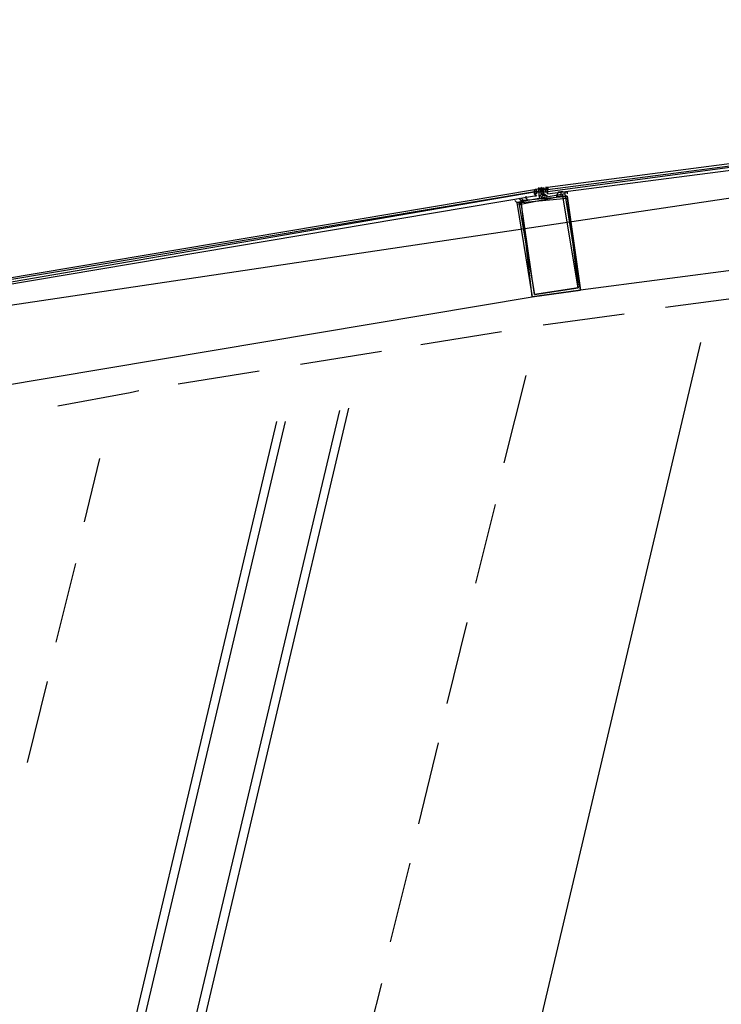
# Model space of a CAD drawing. Header units: feet. Extents: x -79 to 198, y -22 to 181.
# Tile 131 of 203: x 68.45 to 72.73, y 147.97 to 153.97. Entities that reach past the tile are written whole.
import ezdxf

# ---------------------------------------------------------------- set-up
doc = ezdxf.new("R2010")
doc.units = ezdxf.units.FT
doc.layers.add('A-AREA-UNIDAD', color=30, linetype='CONTINUOUS')
doc.layers.add('A-LINEA', color=7, linetype='CONTINUOUS')

msp = doc.modelspace()

# ---------------------------------------------------------------- linework, layer by layer
at = {"layer": 'A-AREA-UNIDAD'}
msp.add_lwpolyline([(86.112, 153.9733), (76.032, 153.3689), (67.2, 152.0533), (60.16, 150.4533), (60.08, 150.2578), (59.44, 150.2578), (56.48, 149.4222)], dxfattribs=at)
at = {"layer": 'A-LINEA'}
for p, q in [((71.6133, 152.9378), (71.6133, 152.9511)), ((71.6133, 152.9511), (71.6133, 152.9511)), ((71.6133, 152.9511), (71.6133, 152.9378)), ((71.6133, 152.9511), (71.6133, 152.9511)), ((71.6133, 152.9511), (71.6133, 152.9378)), ((71.6267, 152.9511), (71.6267, 152.9511)), ((71.64, 152.9378), (71.6267, 152.9511)), ((71.6267, 152.9511), (71.6267, 152.9511)), ((71.6267, 152.9511), (71.6267, 152.9511)), ((71.6267, 152.9511), (71.6267, 152.9378)), ((71.6267, 152.9511), (71.6267, 152.9511)), ((71.6267, 152.9511), (71.6267, 152.9511)), ((71.64, 152.9511), (71.64, 152.9378)), ((71.64, 152.9511), (71.64, 152.9511)), ((71.64, 152.9378), (71.64, 152.9511)), ((71.64, 152.9511), (71.64, 152.9378)), ((71.64, 152.9511), (71.64, 152.9378)), ((71.64, 152.9511), (71.64, 152.9511)), ((71.64, 152.9511), (71.64, 152.9511)), ((71.64, 152.9511), (71.64, 152.9511)), ((71.64, 152.9511), (71.64, 152.9511)), ((71.64, 152.9511), (71.64, 152.9511)), ((71.64, 152.9511), (71.64, 152.9511)), ((71.64, 152.9511), (71.64, 152.9511)), ((71.64, 152.9511), (71.64, 152.9511)), ((71.6533, 152.9511), (71.6533, 152.9511)), ((71.6533, 152.9511), (71.6533, 152.9511)), ((71.6533, 152.9511), (71.6533, 152.9511)), ((71.6533, 152.9511), (71.6533, 152.9511)), ((71.6533, 152.9511), (71.6533, 152.9511)), ((71.6533, 152.9511), (71.6533, 152.9511)), ((71.6533, 152.9511), (71.6667, 152.9511)), ((71.6533, 152.9511), (71.6533, 152.9511)), ((71.6533, 152.9511), (71.6667, 152.9511)), ((71.6533, 152.9511), (71.6533, 152.9511)), ((71.6533, 152.9511), (71.6533, 152.9511)), ((71.6533, 152.9511), (71.6533, 152.9511)), ((71.6533, 152.9511), (71.6533, 152.9511)), ((71.6667, 152.9511), (71.6533, 152.9511)), ((71.6667, 152.9511), (71.6533, 152.9511)), ((71.6667, 152.9511), (71.6667, 152.9511)), ((71.6667, 152.9511), (71.6667, 152.9511)), ((71.6667, 152.9511), (71.6667, 152.9511)), ((71.6667, 152.9511), (71.6667, 152.9511)), ((71.6667, 152.9511), (71.6667, 152.9511)), ((71.5067, 152.8978), (71.5067, 152.8978)), ((71.52, 152.8978), (71.52, 152.8978)), ((71.5867, 152.9378), (71.5867, 152.9378)), ((71.5867, 152.9378), (71.5867, 152.9378)), ((71.5867, 152.9378), (71.5867, 152.9378)), ((71.5867, 152.9378), (71.5867, 152.9378)), ((71.5867, 152.9378), (71.5867, 152.9378)), ((71.5867, 152.9378), (71.5867, 152.9378)), ((71.5867, 152.9378), (71.5867, 152.9378)), ((71.5867, 152.9378), (71.5867, 152.9378)), ((71.5867, 152.9244), (71.5867, 152.9378)), ((71.5867, 152.9378), (71.5867, 152.9378)), ((71.5867, 152.9378), (71.5867, 152.9378)), ((71.5867, 152.9378), (71.5867, 152.9244)), ((71.5867, 152.9378), (71.5867, 152.9378)), ((71.5867, 152.9378), (71.6, 152.9378)), ((71.5867, 152.9378), (71.5867, 152.9378)), ((71.5867, 152.9378), (71.5867, 152.9378)), ((71.5867, 152.9378), (71.5867, 152.9378)), ((71.5867, 152.9378), (71.6, 152.9378)), ((71.5867, 152.9244), (71.5867, 152.9244)), ((71.5867, 152.9244), (71.5867, 152.9244)), ((71.5867, 152.9244), (71.5867, 152.9244)), ((71.5867, 152.9244), (71.5867, 152.9244)), ((71.5867, 152.9244), (71.5867, 152.9244)), ((71.5867, 152.9244), (71.5867, 152.9244)), ((71.5867, 152.9244), (71.5867, 152.9244)), ((71.5867, 152.9244), (71.5867, 152.9244)), ((71.6, 152.9111), (71.5867, 152.9111)), ((71.5867, 152.9111), (71.5867, 152.9111)), ((71.5917, 152.9391), (71.6488, 152.9487)), ((71.6, 152.9244), (71.6, 152.9378)), ((71.6, 152.9378), (71.6, 152.9378)), ((71.6, 152.9378), (71.6, 152.9378)), ((71.6, 152.9378), (71.6, 152.9378)), ((71.6, 152.9378), (71.6, 152.9378)), ((71.6, 152.9378), (71.6, 152.9378)), ((71.6, 152.9378), (71.6, 152.9378)), ((71.6, 152.9378), (71.6, 152.9378)), ((71.6, 152.9378), (71.6, 152.9378)), ((71.6, 152.9378), (71.6, 152.9378)), ((71.6, 152.9111), (71.6, 152.9244)), ((71.6133, 152.9244), (71.6, 152.9244)), ((71.6, 152.9244), (71.6133, 152.9244)), ((71.6, 152.9244), (71.6, 152.9244)), ((71.6, 152.9244), (71.6, 152.9244)), ((71.6, 152.9244), (71.6, 152.9111)), ((71.6, 152.9244), (71.6, 152.9244)), ((71.6, 152.9244), (71.6, 152.9244)), ((71.6133, 152.9244), (71.6, 152.9244)), ((71.6, 152.9244), (71.6, 152.9244)), ((71.6, 152.9244), (71.6, 152.9244)), ((71.6133, 152.9244), (71.6, 152.9244)), ((71.6, 152.9244), (71.6, 152.9244)), ((71.6, 152.9244), (71.6, 152.9244)), ((71.6, 152.9244), (71.6, 152.9244)), ((71.6133, 152.9244), (71.6, 152.9244)), ((71.6, 152.9244), (71.6, 152.9244)), ((71.6, 152.9244), (71.6, 152.9244)), ((71.6, 152.9244), (71.6133, 152.9244)), ((71.6, 152.9244), (71.6, 152.9244)), ((71.6, 152.9244), (71.6, 152.9111)), ((71.6, 152.9244), (71.6, 152.9244)), ((71.6, 152.9244), (71.6, 152.9244)), ((71.6, 152.9244), (71.6, 152.9244)), ((71.6, 152.9244), (71.6, 152.9244)), ((71.6, 152.9244), (71.6, 152.9244)), ((71.6, 152.9244), (71.6, 152.9244)), ((71.6, 152.9244), (71.6, 152.9244)), ((71.6, 152.9244), (71.6, 152.9244)), ((71.6, 152.9244), (71.6, 152.9244)), ((71.6, 152.9244), (71.6, 152.9244)), ((71.6, 152.9244), (71.6, 152.9244)), ((71.6, 152.9111), (71.6, 152.9111)), ((71.6, 152.9111), (71.6, 152.9111)), ((71.6, 152.9111), (71.6, 152.9111)), ((71.6, 152.9111), (71.6, 152.9111)), ((71.6, 152.9111), (71.6, 152.9111)), ((71.6, 152.9111), (71.6, 152.9111)), ((71.6, 152.9111), (71.6, 152.9111)), ((71.6, 152.9111), (71.6, 152.9111)), ((71.6, 152.9111), (71.6, 152.9111)), ((71.6, 152.9111), (71.6, 152.9111)), ((71.6, 152.9111), (71.6, 152.9111)), ((71.6, 152.8978), (71.6, 152.8978)), ((71.6, 152.8978), (71.6, 152.8978)), ((71.6, 152.8978), (71.6, 152.8978)), ((71.6, 152.8978), (71.6, 152.8978)), ((71.6, 152.8978), (71.6, 152.8978)), ((71.6133, 152.9378), (71.6133, 152.9378)), ((71.6133, 152.9378), (71.6133, 152.9378)), ((71.6133, 152.9378), (71.6133, 152.9378)), ((71.6133, 152.9378), (71.6133, 152.9378)), ((71.6133, 152.9378), (71.6133, 152.9244)), ((71.6133, 152.9378), (71.6133, 152.9378)), ((71.6267, 152.9378), (71.6133, 152.9378)), ((71.6133, 152.9378), (71.6133, 152.9378)), ((71.6133, 152.9378), (71.6133, 152.9244)), ((71.6133, 152.9378), (71.6267, 152.9378)), ((71.6133, 152.9378), (71.6133, 152.9244)), ((71.6133, 152.9378), (71.6133, 152.9378)), ((71.6133, 152.9378), (71.6133, 152.9378)), ((71.6267, 152.9378), (71.6133, 152.9378)), ((71.6133, 152.9378), (71.6133, 152.9378)), ((71.6133, 152.9244), (71.6133, 152.9378)), ((71.6267, 152.9378), (71.6133, 152.9378)), ((71.6133, 152.9378), (71.6133, 152.9378)), ((71.6133, 152.9378), (71.6133, 152.9378)), ((71.6133, 152.9378), (71.6133, 152.9378)), ((71.6133, 152.9378), (71.6133, 152.9378)), ((71.6267, 152.9378), (71.6133, 152.9378)), ((71.6133, 152.9378), (71.6133, 152.9378)), ((71.6133, 152.9378), (71.6133, 152.9378)), ((71.6133, 152.9378), (71.6133, 152.9378)), ((71.6133, 152.9378), (71.6133, 152.9378)), ((71.6133, 152.9378), (71.6133, 152.9378)), ((71.6133, 152.9378), (71.6133, 152.9378)), ((71.6133, 152.9378), (71.6133, 152.9378)), ((71.6133, 152.9378), (71.6133, 152.9378)), ((71.6133, 152.9378), (71.6133, 152.9378)), ((71.6133, 152.9378), (71.6133, 152.9378)), ((71.6133, 152.9378), (71.6133, 152.9378)), ((71.6133, 152.9378), (71.6133, 152.9378)), ((71.6133, 152.9378), (71.6133, 152.9378)), ((71.6133, 152.9378), (71.6133, 152.9378)), ((71.6133, 152.9378), (71.6133, 152.9378)), ((71.6133, 152.9378), (71.6133, 152.9378)), ((71.6133, 152.9378), (71.6133, 152.9378)), ((71.6133, 152.9378), (71.6133, 152.9378)), ((71.6133, 152.9378), (71.6133, 152.9378)), ((71.6133, 152.9378), (71.6133, 152.9378)), ((71.6133, 152.9378), (71.6133, 152.9378)), ((71.6133, 152.9378), (71.6133, 152.9378)), ((71.6133, 152.9378), (71.6133, 152.9378)), ((71.6133, 152.9378), (71.6133, 152.9244)), ((71.6133, 152.9378), (71.6133, 152.9378)), ((71.6133, 152.9378), (71.6133, 152.9378)), ((71.6133, 152.9378), (71.6133, 152.9378)), ((71.6133, 152.9378), (71.6133, 152.9378)), ((71.6133, 152.9378), (71.6133, 152.9378)), ((71.6133, 152.9378), (71.6133, 152.9378)), ((71.6133, 152.9378), (71.6133, 152.9378)), ((71.6133, 152.9378), (71.6133, 152.9378)), ((71.6133, 152.9244), (71.6133, 152.9244)), ((71.6133, 152.9244), (71.6133, 152.9244)), ((71.6133, 152.9244), (71.6133, 152.9244)), ((71.6133, 152.9244), (71.6133, 152.9244)), ((71.6133, 152.9244), (71.6133, 152.9244)), ((71.6133, 152.9244), (71.6133, 152.9244)), ((71.6133, 152.9244), (71.6133, 152.9244)), ((71.6133, 152.9244), (71.6133, 152.9244)), ((71.6133, 152.9244), (71.6133, 152.9244)), ((71.6133, 152.9244), (71.6133, 152.9244)), ((71.6133, 152.9244), (71.6133, 152.9244)), ((71.6133, 152.9244), (71.6133, 152.9244)), ((71.6133, 152.9244), (71.6133, 152.9244)), ((71.6133, 152.9244), (71.6133, 152.9244)), ((71.6133, 152.9244), (71.6133, 152.9244)), ((71.6133, 152.9244), (71.6133, 152.9244)), ((71.6133, 152.9244), (71.6133, 152.9244)), ((71.6133, 152.9244), (71.6133, 152.9244)), ((71.6133, 152.9244), (71.6133, 152.9244)), ((71.6133, 152.9244), (71.6133, 152.9244)), ((71.6133, 152.9244), (71.6133, 152.9244)), ((71.6133, 152.9244), (71.6133, 152.9244)), ((71.6133, 152.9244), (71.6133, 152.9244)), ((71.6133, 152.9244), (71.6133, 152.9244)), ((71.6133, 152.9244), (71.6133, 152.9244)), ((71.6133, 152.9244), (71.6133, 152.9244)), ((71.6133, 152.9244), (71.6133, 152.9244)), ((71.6133, 152.9244), (71.6133, 152.9244)), ((71.6133, 152.9244), (71.6133, 152.9244)), ((71.6133, 152.9244), (71.6133, 152.9244)), ((71.6133, 152.9244), (71.6133, 152.9244)), ((71.6133, 152.9244), (71.6133, 152.9244)), ((71.6133, 152.9244), (71.6133, 152.9244)), ((71.6133, 152.9244), (71.6133, 152.9244)), ((71.6133, 152.9244), (71.6133, 152.9244)), ((71.6133, 152.9244), (71.6267, 152.9244)), ((71.6133, 152.9244), (71.6133, 152.9244)), ((71.6133, 152.9244), (71.6267, 152.9244)), ((71.6133, 152.9111), (71.6133, 152.9111)), ((71.6133, 152.9111), (71.6133, 152.9111)), ((71.6133, 152.9111), (71.6133, 152.9111)), ((71.6133, 152.9111), (71.6133, 152.9111)), ((71.6133, 152.9111), (71.6133, 152.9111)), ((71.6133, 152.9111), (71.6133, 152.9111)), ((71.6133, 152.9111), (71.6133, 152.9111)), ((71.6133, 152.9111), (71.6133, 152.9111)), ((71.6133, 152.9111), (71.6133, 152.9111)), ((71.6133, 152.9111), (71.6133, 152.9111)), ((71.6133, 152.9111), (71.6133, 152.9111)), ((71.6133, 152.9111), (71.6133, 152.9111)), ((71.6133, 152.9111), (71.6133, 152.9111)), ((71.6133, 152.9111), (71.6133, 152.9111)), ((71.6151, 152.9397), (71.6726, 152.9472)), ((71.6267, 152.9378), (71.6267, 152.9378)), ((71.6267, 152.9378), (71.6267, 152.9378)), ((71.6267, 152.9378), (71.6267, 152.9378)), ((71.6267, 152.9378), (71.6267, 152.9378)), ((71.6267, 152.9378), (71.6267, 152.9378)), ((71.6267, 152.9244), (71.6267, 152.9378)), ((71.6267, 152.9378), (71.6267, 152.9378)), ((71.6267, 152.9378), (71.6267, 152.9378)), ((71.6267, 152.9378), (71.6267, 152.9378)), ((71.6267, 152.9378), (71.6267, 152.9378)), ((71.6267, 152.9378), (71.6267, 152.9378)), ((71.6267, 152.9378), (71.6267, 152.9378)), ((71.6267, 152.9378), (71.6267, 152.9378)), ((71.6267, 152.9244), (71.6267, 152.9378)), ((71.6267, 152.9378), (71.6267, 152.9378)), ((71.6267, 152.9378), (71.6267, 152.9378)), ((71.6267, 152.9378), (71.6267, 152.9378)), ((71.6267, 152.9378), (71.6267, 152.9378)), ((71.6267, 152.9378), (71.6267, 152.9378)), ((71.6267, 152.9378), (71.6267, 152.9378)), ((71.6267, 152.9378), (71.6267, 152.9378)), ((71.6267, 152.9378), (71.6267, 152.9378)), ((71.6267, 152.9378), (71.6267, 152.9378)), ((71.6267, 152.9378), (71.6267, 152.9378)), ((71.6267, 152.9378), (71.6267, 152.9378)), ((71.6267, 152.9378), (71.6267, 152.9378)), ((71.6267, 152.9378), (71.6267, 152.9378)), ((71.6267, 152.9378), (71.6267, 152.9378)), ((71.6267, 152.9378), (71.6267, 152.9378)), ((71.6267, 152.9378), (71.6267, 152.9378)), ((71.6267, 152.9378), (71.6267, 152.9378)), ((71.6267, 152.9378), (71.6267, 152.9378)), ((71.6267, 152.9378), (71.6267, 152.9378)), ((71.6267, 152.9378), (71.6267, 152.9378)), ((71.6267, 152.9378), (71.6267, 152.9378)), ((71.6267, 152.9378), (71.6267, 152.9378)), ((71.6267, 152.9378), (71.6267, 152.9378)), ((71.6267, 152.9378), (71.6267, 152.9378)), ((71.6267, 152.9378), (71.6267, 152.9378)), ((71.6267, 152.9378), (71.6267, 152.9378)), ((71.6267, 152.9378), (71.6267, 152.9378)), ((71.6267, 152.9378), (71.6267, 152.9378)), ((71.6267, 152.9378), (71.6267, 152.9378)), ((71.6267, 152.9378), (71.6267, 152.9378)), ((71.6267, 152.9378), (71.6267, 152.9378)), ((71.6267, 152.9378), (71.6267, 152.9378)), ((71.6267, 152.9378), (71.6267, 152.9378)), ((71.6267, 152.9244), (71.6267, 152.9378)), ((71.6267, 152.9378), (71.6267, 152.9378)), ((71.6267, 152.9378), (71.6267, 152.9378)), ((71.6267, 152.9378), (71.6267, 152.9378)), ((71.6267, 152.9378), (71.6267, 152.9378)), ((71.6267, 152.9378), (71.6267, 152.9378)), ((71.6267, 152.9378), (71.6267, 152.9378)), ((71.6267, 152.9378), (71.6267, 152.9378)), ((71.6267, 152.9378), (71.6267, 152.9378)), ((71.6267, 152.9378), (71.6267, 152.9378)), ((71.6267, 152.9378), (71.6267, 152.9378)), ((71.6267, 152.9378), (71.6267, 152.9378)), ((71.6267, 152.9378), (71.6267, 152.9378)), ((71.6267, 152.9378), (71.6267, 152.9378)), ((71.6267, 152.9378), (71.6267, 152.9378)), ((71.6267, 152.9378), (71.64, 152.9378)), ((71.6267, 152.9378), (71.6267, 152.9378)), ((71.6267, 152.9378), (71.6267, 152.9378)), ((71.6267, 152.9378), (71.64, 152.9378)), ((71.6267, 152.9244), (71.6267, 152.9244)), ((71.6267, 152.9244), (71.6267, 152.9244)), ((71.6267, 152.9244), (71.64, 152.9244)), ((71.6267, 152.9244), (71.6267, 152.9244)), ((71.6267, 152.9244), (71.6267, 152.9244)), ((71.6267, 152.9244), (71.6267, 152.9111)), ((71.6267, 152.9244), (71.6267, 152.9244)), ((71.6267, 152.9244), (71.6267, 152.9244)), ((71.6267, 152.9244), (71.6267, 152.9244)), ((71.6267, 152.9244), (71.6267, 152.9244)), ((71.6267, 152.9244), (71.6267, 152.9244)), ((71.6267, 152.9244), (71.6267, 152.9244)), ((71.6267, 152.9244), (71.6267, 152.9244)), ((71.6267, 152.9244), (71.6267, 152.9244)), ((71.6267, 152.9244), (71.6267, 152.9244)), ((71.6267, 152.9244), (71.6267, 152.9244)), ((71.6267, 152.9244), (71.6267, 152.9244)), ((71.6267, 152.9244), (71.6267, 152.9244)), ((71.6267, 152.9244), (71.6267, 152.9244)), ((71.6267, 152.9244), (71.6267, 152.9244)), ((71.6267, 152.9244), (71.6267, 152.9244)), ((71.6267, 152.9244), (71.6267, 152.9244)), ((71.6267, 152.9244), (71.6267, 152.9244)), ((71.6267, 152.9244), (71.6267, 152.9244)), ((71.6267, 152.9244), (71.6267, 152.9244)), ((71.6267, 152.9244), (71.6267, 152.9244)), ((71.6267, 152.9244), (71.6267, 152.9244)), ((71.6267, 152.9244), (71.6267, 152.9244)), ((71.6267, 152.9244), (71.6267, 152.9244)), ((71.6267, 152.9244), (71.6267, 152.9244)), ((71.6267, 152.9244), (71.6267, 152.9244)), ((71.6267, 152.9244), (71.6267, 152.9244)), ((71.6267, 152.9244), (71.6267, 152.9244)), ((71.6267, 152.9244), (71.6267, 152.9244)), ((71.6267, 152.9244), (71.6267, 152.9244)), ((71.6267, 152.9244), (71.6267, 152.9244)), ((71.6267, 152.9244), (71.6267, 152.9244)), ((71.6267, 152.9244), (71.6267, 152.9244)), ((71.6267, 152.9244), (71.6267, 152.9244)), ((71.6267, 152.9244), (71.6267, 152.9244)), ((71.6267, 152.9244), (71.6267, 152.9244)), ((71.6267, 152.9244), (71.6267, 152.9244)), ((71.6267, 152.9244), (71.6267, 152.9244)), ((71.6267, 152.9111), (71.6267, 152.9111)), ((71.6267, 152.9111), (71.6267, 152.9111)), ((71.6267, 152.9111), (71.6267, 152.9111)), ((71.6267, 152.9111), (71.6267, 152.9111)), ((71.6267, 152.9111), (71.6267, 152.9111)), ((71.64, 152.9378), (71.64, 152.9378)), ((71.64, 152.9378), (71.6533, 152.9378)), ((71.64, 152.9378), (71.6533, 152.9378)), ((71.64, 152.9378), (71.64, 152.9378)), ((71.64, 152.9378), (71.64, 152.9378)), ((71.64, 152.9378), (71.64, 152.9378)), ((71.64, 152.9378), (71.64, 152.9378)), ((71.64, 152.9378), (71.64, 152.9378)), ((71.64, 152.9378), (71.64, 152.9378)), ((71.64, 152.9378), (71.64, 152.9378)), ((71.64, 152.9378), (71.64, 152.9378)), ((71.64, 152.9378), (71.64, 152.9378)), ((71.64, 152.9378), (71.64, 152.9378)), ((71.64, 152.9378), (71.64, 152.9378)), ((71.64, 152.9378), (71.64, 152.9378)), ((71.64, 152.9378), (71.64, 152.9378)), ((71.64, 152.9378), (71.64, 152.9378)), ((71.64, 152.9378), (71.64, 152.9378)), ((71.64, 152.9378), (71.64, 152.9378)), ((71.64, 152.9378), (71.64, 152.9378)), ((71.64, 152.9378), (71.64, 152.9378)), ((71.64, 152.9378), (71.64, 152.9378)), ((71.64, 152.9378), (71.64, 152.9378)), ((71.64, 152.9378), (71.64, 152.9378)), ((71.64, 152.9378), (71.64, 152.9378)), ((71.64, 152.9378), (71.64, 152.9378)), ((71.64, 152.9378), (71.64, 152.9378)), ((71.64, 152.9378), (71.64, 152.9378)), ((71.64, 152.9378), (71.64, 152.9378)), ((71.64, 152.9378), (71.64, 152.9378)), ((71.64, 152.9378), (71.64, 152.9378)), ((71.64, 152.9244), (71.64, 152.9378)), ((71.64, 152.9244), (71.64, 152.9378)), ((71.64, 152.9378), (71.64, 152.9378)), ((71.64, 152.9378), (71.64, 152.9378)), ((71.64, 152.9378), (71.64, 152.9378)), ((71.64, 152.9378), (71.64, 152.9378)), ((71.64, 152.9378), (71.64, 152.9378)), ((71.64, 152.9378), (71.64, 152.9378)), ((71.64, 152.9378), (71.64, 152.9378)), ((71.64, 152.9378), (71.64, 152.9378)), ((71.64, 152.9378), (71.64, 152.9378)), ((71.64, 152.9378), (71.64, 152.9244)), ((71.64, 152.9378), (71.64, 152.9378)), ((71.64, 152.9378), (71.64, 152.9244)), ((71.64, 152.9378), (71.64, 152.9378)), ((71.64, 152.9378), (71.64, 152.9244)), ((71.64, 152.9244), (71.64, 152.9244)), ((71.64, 152.9244), (71.64, 152.9244)), ((71.64, 152.9244), (71.64, 152.9244)), ((71.64, 152.9244), (71.64, 152.9244)), ((71.64, 152.9244), (71.6533, 152.9244)), ((71.64, 152.9244), (71.64, 152.9244)), ((71.64, 152.9244), (71.64, 152.9244)), ((71.64, 152.9244), (71.64, 152.9244)), ((71.64, 152.9244), (71.64, 152.9244)), ((71.64, 152.9244), (71.64, 152.9244)), ((71.64, 152.9244), (71.64, 152.9244)), ((71.64, 152.9244), (71.64, 152.9244)), ((71.64, 152.9244), (71.64, 152.9244)), ((71.64, 152.9244), (71.64, 152.9244)), ((71.64, 152.9244), (71.64, 152.9244)), ((71.64, 152.9244), (71.64, 152.9244)), ((71.64, 152.9244), (71.64, 152.9244)), ((71.64, 152.9244), (71.64, 152.9244)), ((71.64, 152.9244), (71.64, 152.9244)), ((71.64, 152.9244), (71.64, 152.9244)), ((71.64, 152.9244), (71.64, 152.9244)), ((71.64, 152.9244), (71.64, 152.9244)), ((71.64, 152.9244), (71.64, 152.9244)), ((71.64, 152.9244), (71.64, 152.9244)), ((71.64, 152.9244), (71.64, 152.9244)), ((71.64, 152.9244), (71.64, 152.9244)), ((71.64, 152.9244), (71.64, 152.9244)), ((71.64, 152.9244), (71.64, 152.9244)), ((71.64, 152.9244), (71.64, 152.9244)), ((71.64, 152.9244), (71.64, 152.9244)), ((71.64, 152.9244), (71.64, 152.9244)), ((71.64, 152.9244), (71.64, 152.9244)), ((71.64, 152.9244), (71.64, 152.9244)), ((71.64, 152.9244), (71.64, 152.9244)), ((71.64, 152.9244), (71.64, 152.9244)), ((71.64, 152.9244), (71.64, 152.9244)), ((71.64, 152.9111), (71.64, 152.9111)), ((71.64, 152.9111), (71.64, 152.9111)), ((71.64, 152.9111), (71.64, 152.9111)), ((71.64, 152.9111), (71.64, 152.9111)), ((71.64, 152.9111), (71.64, 152.9111)), ((71.64, 152.9111), (71.64, 152.9111)), ((71.64, 152.9111), (71.64, 152.9111)), ((71.64, 152.9111), (71.64, 152.9111)), ((71.64, 152.9111), (71.64, 152.9111)), ((71.6533, 152.9378), (71.6533, 152.9378)), ((71.6533, 152.9378), (71.6533, 152.9378)), ((71.6533, 152.9378), (71.6533, 152.9378)), ((71.6533, 152.9378), (71.6533, 152.9378)), ((71.6533, 152.9378), (71.6533, 152.9378)), ((71.6533, 152.9378), (71.6533, 152.9378)), ((71.6533, 152.9378), (71.6533, 152.9378)), ((71.6533, 152.9378), (71.6533, 152.9378)), ((71.6533, 152.9378), (71.6533, 152.9378)), ((71.6533, 152.9378), (71.6533, 152.9378)), ((71.6533, 152.9378), (71.6533, 152.9378)), ((71.6533, 152.9378), (71.6533, 152.9378)), ((71.6533, 152.9244), (71.6533, 152.9378)), ((71.6533, 152.9378), (71.6533, 152.9378)), ((71.6533, 152.9378), (71.6533, 152.9378)), ((71.6533, 152.9378), (71.6533, 152.9378)), ((71.6533, 152.9378), (71.6533, 152.9378)), ((71.6533, 152.9378), (71.6533, 152.9378)), ((71.6533, 152.9378), (71.6533, 152.9378)), ((71.6533, 152.9378), (71.6667, 152.9378)), ((71.6533, 152.9378), (71.6533, 152.9378)), ((71.6533, 152.9378), (71.6533, 152.9244)), ((71.6533, 152.9378), (71.6533, 152.9378)), ((71.6533, 152.9378), (71.6533, 152.9378)), ((71.6533, 152.9378), (71.6533, 152.9244)), ((71.6667, 152.9378), (71.6533, 152.9378)), ((71.6533, 152.9378), (71.6533, 152.9378)), ((71.6533, 152.9378), (71.6533, 152.9378)), ((71.6667, 152.9378), (71.6533, 152.9378)), ((71.6533, 152.9378), (71.6533, 152.9378)), ((71.6533, 152.9378), (71.6533, 152.9378)), ((71.6533, 152.9244), (71.6533, 152.9244)), ((71.6533, 152.9244), (71.6533, 152.9244)), ((71.6533, 152.9244), (71.6533, 152.9244)), ((71.6533, 152.9244), (71.6533, 152.9244)), ((71.6533, 152.9244), (71.6533, 152.9244)), ((71.6533, 152.9244), (71.6533, 152.9244)), ((71.6533, 152.9244), (71.6533, 152.9244)), ((71.6533, 152.9244), (71.6533, 152.9244)), ((71.6533, 152.9244), (71.6533, 152.9244)), ((71.6533, 152.9244), (71.6533, 152.9244)), ((71.6533, 152.9244), (71.6533, 152.9244)), ((71.6533, 152.9244), (71.6533, 152.9244)), ((71.6533, 152.9244), (71.6667, 152.9244)), ((71.6533, 152.9244), (71.6533, 152.9244)), ((71.6533, 152.9244), (71.6533, 152.9244)), ((71.6533, 152.9244), (71.6533, 152.9244)), ((71.6533, 152.9244), (71.6533, 152.9244)), ((71.6533, 152.9244), (71.6533, 152.9244)), ((71.6667, 152.9378), (71.6667, 152.9378)), ((71.6667, 152.9378), (71.6667, 152.9378)), ((71.6667, 152.9378), (71.6667, 152.9378)), ((71.6667, 152.9378), (71.6667, 152.9378)), ((71.6667, 152.9378), (71.6667, 152.9378)), ((71.6667, 152.9378), (71.6667, 152.9378)), ((71.6667, 152.9378), (71.6667, 152.9378)), ((71.6667, 152.9378), (71.6667, 152.9378)), ((71.6667, 152.9378), (71.6667, 152.9244)), ((71.6667, 152.9111), (71.6667, 152.9244)), ((71.6667, 152.9244), (71.6667, 152.9244)), ((71.6667, 152.9244), (71.6667, 152.9244)), ((71.6667, 152.9244), (71.6667, 152.9244)), ((71.6667, 152.9244), (71.6667, 152.9244)), ((71.6667, 152.9244), (71.6667, 152.9244)), ((71.6667, 152.9244), (71.6667, 152.9244)), ((71.6667, 152.9244), (71.6667, 152.9244)), ((71.6667, 152.9244), (71.6667, 152.9244)), ((71.6667, 152.9244), (71.6667, 152.9244)), ((71.6667, 152.9111), (71.6667, 152.9111)), ((71.6667, 152.9111), (71.6667, 152.9111)), ((71.6667, 152.9111), (71.6667, 152.9111)), ((71.6667, 152.9111), (71.6667, 152.9111)), ((71.6667, 152.9111), (71.6667, 152.9111)), ((71.6667, 152.9111), (71.6667, 152.9111)), ((71.6667, 152.9111), (71.6667, 152.9111)), ((71.6667, 152.9111), (71.6667, 152.9111)), ((71.76, 152.8978), (71.76, 152.8978)), ((71.4933, 152.8578), (71.4933, 152.8578)), ((71.5067, 152.8844), (71.5067, 152.8844)), ((71.52, 152.8844), (71.52, 152.8844)), ((75.5467, 152.8044), (71.8667, 152.3244)), ((67.92, 151.6711), (71.5733, 152.2844)), ((72.88, 152.2844), (72.3867, 152.2178)), ((72.1333, 152.1778), (71.64, 152.1111)), ((71.3867, 152.0711), (70.8933, 151.9911)), ((72.6, 152.0044), (70.3467, 142.4711)), ((70.6533, 151.9511), (70.16, 151.8711)), ((69.9067, 151.8311), (69.4133, 151.7511)), ((71.5333, 151.8044), (71.4, 151.2711)), ((68.8, 144.8578), (70.4, 151.5911)), ((70.4533, 151.6044), (68.8533, 144.8444)), ((70.0133, 151.5244), (68.4533, 144.9378)), ((70.0667, 151.5244), (68.5067, 144.9244)), ((68.9333, 151.2978), (68.84, 150.9111)), ((71.3467, 151.0178), (71.2267, 150.5378)), ((68.7867, 150.6578), (68.6667, 150.1778)), ((71.1733, 150.2978), (71.0533, 149.8044)), ((68.6133, 149.9378), (68.4933, 149.4444)), ((71, 149.5644), (70.88, 149.0711)), ((70.8267, 148.8311), (70.7067, 148.3511)), ((70.6533, 148.0978), (70.5333, 147.6178))]:
    msp.add_line(p, q, dxfattribs=at)
for points in [[(75.5733, 153.4578), (71.6667, 152.9511), (71.6667, 152.9378), (75.5733, 153.4444), (75.5733, 153.4578)], [(75.5867, 153.4311), (75.5733, 153.4444), (71.6667, 152.9244), (71.6667, 152.9111), (75.5867, 153.4178), (75.5867, 153.4311)], [(71.6133, 152.9511), (71.6133, 152.9378), (71.6133, 152.9511)], [(71.64, 152.9378), (71.6533, 152.9378), (71.6667, 152.9511)], [(71.64, 152.9511), (71.64, 152.9378), (71.64, 152.9244), (71.64, 152.9111), (71.64, 152.8978)], [(71.6667, 152.9111), (71.6667, 152.9244), (71.6667, 152.9378), (71.6667, 152.9511)], [(67.6933, 152.2844), (71.5867, 152.9378), (71.5867, 152.9244), (67.6933, 152.2711), (67.6933, 152.2844)], [(67.6933, 152.2578), (67.7067, 152.2578), (71.5867, 152.9244), (71.5867, 152.9111), (71.6, 152.8978), (71.5867, 152.8978), (67.7067, 152.2444), (67.6933, 152.2578)], [(71.5733, 152.2844), (71.8667, 152.3244), (71.7733, 152.9111), (71.48, 152.8578), (71.5733, 152.2844)], [(71.5333, 152.8978), (71.5333, 152.8844), (71.5333, 152.8844), (71.5467, 152.8711), (71.5467, 152.8711), (71.52, 152.8711), (71.52, 152.8711), (71.52, 152.8578), (71.52, 152.8578), (71.52, 152.8578), (71.52, 152.8578), (71.52, 152.8578), (71.5067, 152.8578), (71.5067, 152.8578), (71.5067, 152.8578), (71.5067, 152.8711), (71.5067, 152.8711), (71.5067, 152.8711), (71.5067, 152.8711), (71.4933, 152.8844), (71.4933, 152.8844), (71.4933, 152.8844)], [(71.5867, 152.2978), (71.8533, 152.3378), (71.76, 152.8978), (71.4933, 152.8444), (71.5867, 152.2978)], [(71.8667, 152.3244), (71.5733, 152.2844), (71.5067, 152.8711), (71.7867, 152.8978), (71.8667, 152.3244)], [(71.5867, 152.9378), (71.6, 152.9378), (71.6, 152.9244)], [(71.6, 152.8978), (71.5867, 152.9111), (71.5867, 152.9244), (71.5867, 152.9378)], [(71.6, 152.9244), (71.5867, 152.9244), (71.5867, 152.9111)], [(71.6133, 152.9378), (71.6133, 152.9244), (71.6, 152.9244)], [(71.6, 152.9244), (71.6, 152.9244), (71.6, 152.9378)], [(71.6133, 152.9378), (71.6133, 152.9244), (71.6133, 152.9111), (71.6133, 152.8978)], [(71.653, 152.8945), (71.6306, 152.9109), (71.6134, 152.889)], [(71.6267, 152.9378), (71.6267, 152.9378), (71.64, 152.9244)], [(71.64, 152.9111), (71.64, 152.9244), (71.6267, 152.9244)], [(71.64, 152.9111), (71.64, 152.9244), (71.6267, 152.9244)], [(71.6663, 152.8949), (71.6435, 152.9109), (71.6268, 152.8886)], [(71.64, 152.9244), (71.64, 152.9378), (71.64, 152.9244)], [(71.6533, 152.9244), (71.6533, 152.9244), (71.6533, 152.9378), (71.6667, 152.9378)], [(71.7333, 152.9244), (71.7333, 152.9244), (71.7333, 152.9244), (71.7333, 152.9244), (71.72, 152.8978), (71.72, 152.8978), (71.7467, 152.8978), (71.7467, 152.8978), (71.7467, 152.8978), (71.7467, 152.8978), (71.7467, 152.8978), (71.7467, 152.8978), (71.7467, 152.8978), (71.7467, 152.8978), (71.7467, 152.8978), (71.7467, 152.8978)], [(71.7333, 152.9244), (71.7467, 152.9244), (71.7467, 152.9244), (71.76, 152.9244), (71.76, 152.9244)], [(71.76, 152.9244), (71.76, 152.9244), (71.7467, 152.9244), (71.7467, 152.9244), (71.7467, 152.8978), (71.7467, 152.8978), (71.7733, 152.8978), (71.7733, 152.8978), (71.7733, 152.8978), (71.7733, 152.8978), (71.7733, 152.8978), (71.7733, 152.8978), (71.7733, 152.8844)], [(71.76, 152.9244), (71.7733, 152.9244), (71.7733, 152.9244), (71.7867, 152.9244), (71.7867, 152.9244), (71.7867, 152.9244), (71.7867, 152.9111), (71.7867, 152.9111)], [(71.76, 152.8978), (71.76, 152.8978), (71.76, 152.8978), (71.76, 152.8978), (71.76, 152.8978), (71.76, 152.8978), (71.76, 152.9111), (71.76, 152.9111)], [(71.7733, 152.9111), (71.7733, 152.9244), (71.7733, 152.9244)], [(71.7733, 152.8844), (71.7867, 152.8978), (71.7867, 152.8978), (71.7733, 152.8978), (71.7733, 152.8978), (71.7733, 152.8978), (71.7867, 152.8978)], [(71.4933, 152.8444), (71.4933, 152.8578), (71.4933, 152.8578), (71.4933, 152.8578), (71.4933, 152.8578), (71.4933, 152.8578), (71.48, 152.8578), (71.48, 152.8578), (71.4667, 152.8711), (71.4667, 152.8711)], [(71.48, 152.8844), (71.48, 152.8844), (71.48, 152.8844)], [(71.4933, 152.8844), (71.4933, 152.8844), (71.4933, 152.8844)], [(71.4933, 152.8444), (71.5067, 152.8578), (71.5067, 152.8578), (71.5067, 152.8578), (71.4933, 152.8578)], [(71.8533, 152.3378), (71.5867, 152.2978), (71.5067, 152.8578), (71.7867, 152.8844), (71.8533, 152.3378)], [(71.5067, 152.8844), (71.5067, 152.8844), (71.5067, 152.8844), (71.5067, 152.8844), (71.52, 152.8711), (71.52, 152.8711), (71.5067, 152.8578), (71.5067, 152.8578)], [(69.1733, 151.7111), (69.12, 151.6978), (68.68, 151.6178)]]:
    msp.add_lwpolyline(points, dxfattribs=at)
for points in [[(71.7733, 152.8978), (71.7733, 152.8978), (71.7733, 152.8978), (71.7733, 152.8978)], [(71.4933, 152.8578), (71.4933, 152.8578), (71.4933, 152.8578), (71.4933, 152.8578)], [(71.52, 152.8711), (71.52, 152.8711), (71.52, 152.8578), (71.52, 152.8578)]]:
    msp.add_lwpolyline(points, close=True, dxfattribs=at)

doc.saveas('drawing.dxf')
